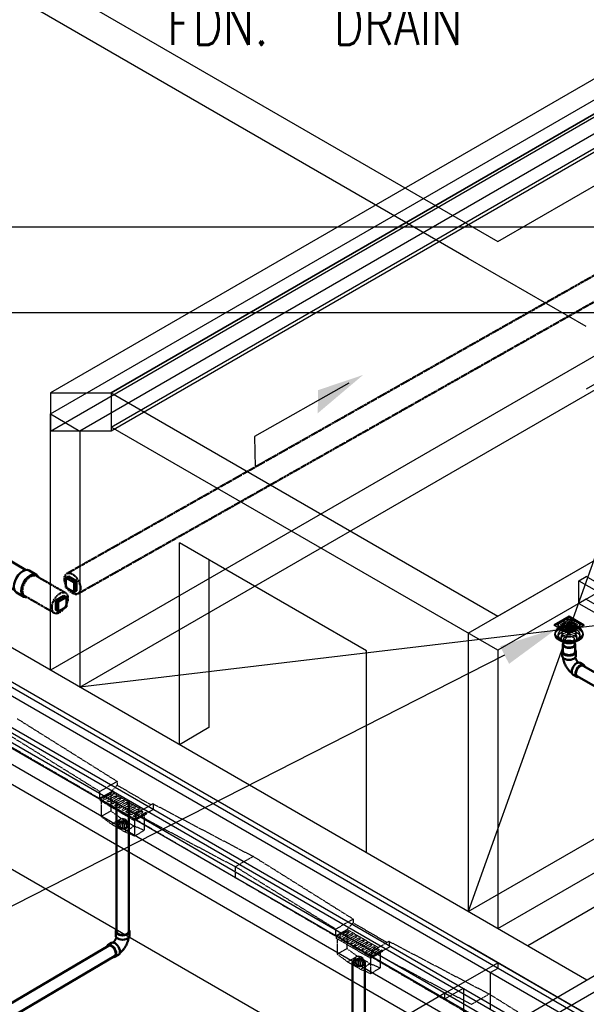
# Model space of a CAD drawing. Header units: inches. Extents: x -18562 to 16489, y -557 to 707.
# Tile 8 of 26: x 602 to 765, y 241 to 524. Entities that reach past the tile are written whole.
import ezdxf
from ezdxf import colors
from ezdxf.entities.mleader import LeaderData, LeaderLine
from ezdxf.math import Vec2, Vec3

# ---------------------------------------------------------------- set-up
doc = ezdxf.new("R2010")
doc.units = ezdxf.units.IN
doc.header["$LTSCALE"] = 0.5
doc.header["$MEASUREMENT"] = 0
for name, pattern in [('Dot 1_32_', [0.03125, 0, -0.03125]), ('Dot 1_32__2_', [0.03125, 0, -0.03125]), ('HIDDEN2', [0.1875, 0.125, -0.0625])]:
    doc.linetypes.add(name, pattern=pattern)
for name, color, linetype in [('M-DETL-LIGHT', 1, 'Continuous'), ('M-SECT-PATT', 8, 'Continuous'), ('P-PIPE', 3, 'Continuous'), ('S-ANNO-DIMS', 1, 'Continuous')]:
    doc.layers.add(name, color=color, linetype=linetype)
doc.styles.add('Annotative', font='romans.shx', dxfattribs={"width": 0.8, "height": 0.125})

# ---------------------------------------------------------------- blocks, each defined once
blk = doc.blocks.new('Bend - PVC - Sch 40 - DWV_USACE - Standard-V30-DRAINAGE ISOMETRIC')
at = {"layer": 'P-PIPE', "color": 90, "lineweight": 50}
for p, q in [((1286.15, -165.68), (1286.15, -166.91)), ((1290.11, -166.91), (1290.11, -165.68)), ((1284.96, -168.98), (1283.9, -169.6)), ((1285.91, -173.01), (1286.97, -172.39))]:
    blk.add_line(p, q, dxfattribs=at)
for points in [[(1286.3, -165.28, 0), (1286.22, -165.38, 0), (1286.15, -165.68, 0), (1286.22, -165.98, 0), (1286.42, -166.25, 0), (1286.73, -166.49, 0)], [(1286.73, -167.71, 0), (1286.42, -167.48, 0), (1286.22, -167.2, 0), (1286.15, -166.91, 0)], [(1286.73, -166.49, 0), (1287.14, -166.67, 0), (1287.62, -166.78, 0), (1288.13, -166.82, 0), (1288.64, -166.78, 0), (1289.12, -166.67, 0), (1289.53, -166.49, 0), (1289.85, -166.25, 0), (1290.04, -165.98, 0), (1290.11, -165.68, 0), (1290.04, -165.38, 0), (1289.97, -165.28, 0)], [(1290.11, -166.91, 0), (1290.04, -167.2, 0), (1289.85, -167.48, 0), (1289.53, -167.71, 0), (1289.12, -167.89, 0), (1288.64, -168.01, 0), (1288.13, -168.05, 0), (1287.62, -168.01, 0), (1287.14, -167.89, 0), (1286.73, -167.71, 0)], [(1284.89, -169.7, 0), (1284.53, -169.55, 0), (1284.19, -169.51, 0), (1283.91, -169.6, 0), (1283.69, -169.8, 0), (1283.6, -170, 0)], [(1285.44, -173.09, 0), (1285.62, -173.1, 0), (1285.91, -173.02, 0), (1286.13, -172.81, 0), (1286.26, -172.5, 0), (1286.31, -172.12, 0), (1286.25, -171.67, 0), (1286.11, -171.2, 0), (1285.89, -170.74, 0), (1285.59, -170.32, 0), (1285.25, -169.96, 0), (1284.89, -169.7, 0)], [(1284.96, -168.98, 0), (1284.97, -168.97, 0), (1285.25, -168.89, 0), (1285.59, -168.92, 0), (1285.95, -169.08, 0)], [(1286.32, -167.35, 0), (1286.3, -167.41, 0), (1286.28, -167.48, 0), (1286.26, -167.55, 0), (1286.24, -167.63, 0), (1286.21, -167.7, 0), (1286.18, -167.77, 0), (1286.15, -167.85, 0), (1286.12, -167.92, 0), (1286.08, -167.99, 0), (1286.04, -168.07, 0), (1286, -168.14, 0), (1285.96, -168.21, 0), (1285.92, -168.28, 0), (1285.87, -168.35, 0), (1285.83, -168.42, 0), (1285.78, -168.49, 0), (1285.73, -168.56, 0), (1285.68, -168.62, 0), (1285.63, -168.68, 0), (1285.58, -168.74, 0), (1285.53, -168.79, 0), (1285.48, -168.85, 0), (1285.43, -168.89, 0), (1285.42, -168.9, 0)], [(1285.95, -169.08, 0), (1286.31, -169.34, 0), (1286.65, -169.69, 0), (1286.95, -170.12, 0), (1287.17, -170.58, 0), (1287.31, -171.05, 0), (1287.37, -171.49, 0), (1287.32, -171.88, 0), (1287.19, -172.19, 0), (1286.97, -172.39, 0)], [(1289.85, -167.48, 0), (1289.84, -167.55, 0), (1289.82, -167.71, 0), (1289.79, -167.87, 0), (1289.76, -168.03, 0), (1289.72, -168.18, 0), (1289.68, -168.34, 0), (1289.63, -168.5, 0), (1289.59, -168.65, 0), (1289.53, -168.8, 0), (1289.48, -168.96, 0), (1289.42, -169.11, 0), (1289.35, -169.26, 0), (1289.28, -169.41, 0), (1289.21, -169.56, 0), (1289.14, -169.7, 0), (1289.06, -169.85, 0), (1288.98, -169.99, 0), (1288.89, -170.13, 0), (1288.8, -170.27, 0), (1288.71, -170.4, 0), (1288.62, -170.54, 0), (1288.52, -170.67, 0), (1288.42, -170.8, 0), (1288.32, -170.93, 0), (1288.21, -171.05, 0), (1288.1, -171.17, 0), (1287.99, -171.29, 0), (1287.88, -171.4, 0), (1287.76, -171.51, 0), (1287.64, -171.62, 0), (1287.51, -171.73, 0), (1287.39, -171.83, 0), (1287.33, -171.87, 0)]]:
    blk.add_polyline3d(points, dxfattribs=at)
for centre, start, end in [((1287.17, -166.17), 126.6849, 134.3783), ((1289.1, -166.17), 45.6217, 53.3151)]:
    blk.add_arc(centre, 1.24, start, end, dxfattribs=at)
blk = doc.blocks.new('Plug - PVC - Sch 40 - DWV_USACE - Standard-1073404-DRAINAGE ISOMETRIC ALTERNATE - PLAN 1')
at = {"layer": 'P-PIPE', "color": 90, "lineweight": 50}
for p, q in [((615.62, 361.09), (615.64, 363.81)), ((616.35, 364.21), (615.64, 363.81)), ((615.64, 363.81), (617.99, 362.45)), ((618.69, 362.85), (616.35, 364.21)), ((617.99, 362.45), (617.96, 359.74)), ((617.99, 362.45), (618.69, 362.85)), ((618.67, 360.14), (618.69, 362.85)), ((617.96, 359.74), (615.62, 361.09)), ((618.67, 360.14), (617.96, 359.74))]:
    blk.add_line(p, q, dxfattribs=at)
blk = doc.blocks.new('Bend - PVC - Sch 40 - DWV_USACE - Standard-V18-DRAINAGE ISOMETRIC ALTERNATE - PLAN 1')
at = {"layer": 'P-PIPE', "color": 90, "lineweight": 50}
for p, q in [((758.36, 342.62), (758.36, 341.4)), ((762.32, 341.4), (762.32, 342.62)), ((764.56, 338.75), (763.5, 339.36)), ((761.52, 335.93), (762.58, 335.32))]:
    blk.add_line(p, q, dxfattribs=at)
for points in [[(758.5, 343.02, 0), (758.43, 342.92, 0), (758.36, 342.62, 0)], [(758.36, 342.62, 0), (758.43, 342.33, 0), (758.63, 342.05, 0), (758.94, 341.82, 0), (759.35, 341.63, 0), (759.83, 341.52, 0), (760.34, 341.48, 0), (760.85, 341.52, 0), (761.33, 341.63, 0), (761.74, 341.82, 0)], [(761.74, 341.82, 0), (762.05, 342.05, 0), (762.25, 342.33, 0), (762.32, 342.62, 0)], [(762.32, 342.62, 0), (762.25, 342.92, 0), (762.17, 343.03, 0)], [(761.74, 340.59, 0), (761.33, 340.41, 0), (760.85, 340.3, 0), (760.34, 340.26, 0), (759.83, 340.3, 0), (759.35, 340.41, 0), (758.94, 340.59, 0), (758.63, 340.83, 0), (758.43, 341.1, 0), (758.36, 341.4, 0)], [(761.12, 336.47, 0), (761.1, 336.49, 0), (760.97, 336.59, 0), (760.85, 336.69, 0), (760.73, 336.8, 0), (760.61, 336.91, 0), (760.5, 337.02, 0), (760.39, 337.13, 0), (760.28, 337.25, 0), (760.17, 337.38, 0), (760.07, 337.5, 0), (759.97, 337.63, 0), (759.87, 337.76, 0), (759.78, 337.89, 0), (759.69, 338.02, 0), (759.6, 338.16, 0), (759.51, 338.3, 0), (759.43, 338.44, 0), (759.35, 338.58, 0), (759.28, 338.73, 0), (759.2, 338.87, 0), (759.14, 339.02, 0), (759.07, 339.17, 0), (759.01, 339.32, 0), (758.95, 339.47, 0), (758.9, 339.63, 0), (758.85, 339.78, 0), (758.8, 339.93, 0), (758.76, 340.09, 0), (758.72, 340.25, 0), (758.69, 340.4, 0), (758.66, 340.56, 0), (758.64, 340.72, 0), (758.63, 340.79, 0)], [(762.32, 341.4, 0), (762.25, 341.1, 0), (762.05, 340.83, 0), (761.74, 340.59, 0)], [(763.02, 339.45, 0), (762.99, 339.48, 0), (762.94, 339.53, 0), (762.89, 339.58, 0), (762.84, 339.64, 0), (762.79, 339.7, 0), (762.74, 339.76, 0), (762.7, 339.82, 0), (762.65, 339.89, 0), (762.6, 339.96, 0), (762.56, 340.02, 0), (762.52, 340.09, 0), (762.48, 340.17, 0), (762.44, 340.24, 0), (762.4, 340.31, 0), (762.36, 340.38, 0), (762.33, 340.46, 0), (762.3, 340.53, 0), (762.27, 340.6, 0), (762.24, 340.67, 0), (762.22, 340.74, 0), (762.19, 340.81, 0), (762.17, 340.88, 0), (762.16, 340.93, 0)], [(761.52, 335.93, 0), (761.29, 336.14, 0), (761.15, 336.45, 0), (761.11, 336.84, 0), (761.15, 337.29, 0), (761.29, 337.76, 0), (761.52, 338.22, 0), (761.81, 338.64, 0), (762.14, 339, 0), (762.51, 339.26, 0)], [(763.57, 338.65, 0), (763.2, 338.39, 0), (762.87, 338.03, 0), (762.58, 337.61, 0), (762.36, 337.14, 0), (762.22, 336.67, 0), (762.17, 336.23, 0), (762.22, 335.84, 0), (762.36, 335.53, 0), (762.58, 335.32, 0)], [(762.51, 339.26, 0), (762.87, 339.42, 0), (763.21, 339.45, 0), (763.5, 339.36, 0)], [(764.56, 338.75, 0), (764.27, 338.84, 0), (763.93, 338.81, 0), (763.57, 338.65, 0)], [(764.84, 338.4, 0), (764.78, 338.54, 0), (764.56, 338.75, 0)], [(762.58, 335.32, 0), (762.86, 335.23, 0)]]:
    blk.add_polyline3d(points, dxfattribs=at)
blk = doc.blocks.new('Plug - PVC - Sch 40 - DWV_USACE - Standard-V21-DRAINAGE ISOMETRIC ALTERNATE - PLAN 1')
at = {"layer": 'P-PIPE', "color": 90, "lineweight": 50}
for p, q in [((615.06, 358.66), (612.71, 357.3)), ((612.71, 357.3), (613.42, 356.89)), ((612.71, 354.6), (612.71, 357.3)), ((613.42, 356.89), (615.76, 358.25)), ((613.42, 354.19), (613.42, 356.89)), ((615.76, 358.25), (615.06, 358.66)), ((615.76, 358.25), (615.76, 355.54)), ((613.42, 354.19), (612.71, 354.6)), ((615.76, 355.54), (613.42, 354.19))]:
    blk.add_line(p, q, dxfattribs=at)
blk = doc.blocks.new('Plumbing_Joints_Spears_DWV_Tee_Reducing_Vent-Tee - P442-V27-DRAINAGE ISOMETRIC')
at = {"layer": 'P-PIPE', "color": 90, "lineweight": 50}
for p, q in [((2302.18, -613.9), (2300.05, -612.67)), ((2307.73, -617.49), (2302.01, -614.18)), ((2296.41, -618.99), (2298.05, -619.94)), ((2298.38, -619.75), (2297.32, -620.36)), ((2300.58, -618.69), (2298.87, -619.67)), ((2310.84, -618.9), (2308.72, -617.68)), ((2300.6, -622.71), (2302.33, -621.72)), ((2302.06, -621.87), (2304.42, -623.23)), ((2299.24, -623.7), (2300.3, -623.09)), ((2305.08, -623.99), (2307.2, -625.22))]:
    blk.add_line(p, q, dxfattribs=at)
for points in [[(2295.65, -617.32, 0), (2295.74, -616.5, 0), (2296, -615.63, 0), (2296.41, -614.78, 0), (2296.94, -614, 0), (2297.56, -613.34, 0), (2298.23, -612.85, 0), (2298.9, -612.57, 0), (2299.52, -612.51, 0), (2300.04, -612.67, 0)], [(2302.72, -614.56, 0), (2302.59, -614.28, 0), (2302.18, -613.9, 0), (2301.64, -613.73, 0), (2301.02, -613.79, 0), (2300.35, -614.08, 0), (2299.68, -614.56, 0), (2299.06, -615.22, 0), (2298.53, -616, 0), (2298.12, -616.86, 0), (2297.86, -617.72, 0), (2297.77, -618.54, 0)], [(2298.01, -618.41, 0), (2298.09, -617.66, 0), (2298.32, -616.87, 0), (2298.69, -616.1, 0), (2299.18, -615.39, 0), (2299.75, -614.79, 0), (2300.35, -614.35, 0), (2300.96, -614.09, 0), (2301.52, -614.03, 0), (2302.01, -614.18, 0)], [(2296.41, -618.99, 0), (2296, -618.61, 0), (2295.74, -618.04, 0), (2295.65, -617.32, 0)], [(2297.77, -618.54, 0), (2297.86, -619.26, 0), (2298.14, -619.89, 0)], [(2298.41, -619.74, 0), (2298.32, -619.58, 0), (2298.09, -619.06, 0), (2298.01, -618.41, 0)], [(2298.38, -619.75, 0), (2298.66, -619.67, 0), (2298.99, -619.7, 0), (2299.34, -619.85, 0), (2299.69, -620.1, 0), (2300.02, -620.45, 0), (2300.3, -620.86, 0), (2300.52, -621.31, 0), (2300.66, -621.77, 0), (2300.7, -622.21, 0)], [(2300.58, -618.69, 0), (2300.92, -618.56, 0), (2301.4, -618.57, 0), (2301.84, -618.82, 0), (2302.16, -619.27, 0), (2302.37, -619.84, 0), (2302.48, -620.45, 0), (2302.52, -621.01, 0)], [(2304.32, -622.32, 0), (2304.41, -621.5, 0), (2304.67, -620.64, 0), (2305.08, -619.78, 0), (2305.61, -619, 0), (2306.23, -618.35, 0), (2306.9, -617.86, 0), (2307.57, -617.57, 0), (2308.19, -617.51, 0), (2308.72, -617.68, 0)], [(2311.37, -619.54, 0), (2311.25, -619.28, 0), (2310.84, -618.9, 0), (2310.31, -618.74, 0), (2309.69, -618.8, 0), (2309.02, -619.08, 0), (2308.35, -619.57, 0), (2307.73, -620.23, 0), (2307.2, -621.01, 0), (2306.79, -621.86, 0), (2306.53, -622.73, 0), (2306.44, -623.55, 0)], [(2299.64, -622.82, 0), (2299.6, -622.38, 0), (2299.46, -621.93, 0), (2299.24, -621.48, 0), (2298.96, -621.06, 0), (2298.63, -620.72, 0), (2298.28, -620.46, 0), (2297.93, -620.31, 0), (2297.6, -620.28, 0), (2297.32, -620.36, 0), (2297.1, -620.57, 0), (2297.02, -620.74, 0)], [(2298.72, -623.76, 0), (2298.96, -623.79, 0), (2299.24, -623.7, 0), (2299.46, -623.5, 0), (2299.6, -623.2, 0), (2299.64, -622.82, 0)], [(2300.7, -622.21, 0), (2300.66, -622.59, 0), (2300.52, -622.89, 0), (2300.3, -623.09, 0)], [(2302.52, -621.01, 0), (2302.48, -621.44, 0), (2302.37, -621.69, 0), (2302.33, -621.72, 0)], [(2305.08, -623.99, 0), (2304.67, -623.61, 0), (2304.41, -623.04, 0), (2304.32, -622.32, 0)], [(2306.44, -623.55, 0), (2306.53, -624.27, 0), (2306.79, -624.84, 0), (2307.2, -625.22, 0), (2307.73, -625.38, 0), (2307.98, -625.36, 0)]]:
    blk.add_polyline3d(points, dxfattribs=at)
blk = doc.blocks.new('FloorDrain_Rect_USACE - 6_x6_ Strainer - 3_ Drain-1078163-DRAINAGE ISOMETRIC ALTERNATE - PLAN 2')
at = {"layer": 'P-PIPE', "color": 90}
for p, q in [((2303.25, -538.02), (2299, -540.47)), ((2299, -540.63), (2301.13, -539.41)), ((2299, -540.47), (2303.25, -542.92)), ((2299, -540.47), (2299, -540.63)), ((2301.13, -541.86), (2299, -540.63)), ((2303.25, -538.51), (2299.85, -540.47)), ((2299.85, -540.47), (2303.25, -542.43)), ((2303.25, -539), (2300.7, -540.47)), ((2300.7, -540.47), (2303.25, -541.94)), ((2301.13, -539.41), (2303.25, -538.18)), ((2305.37, -539.24), (2301.13, -541.69)), ((2305.37, -541.69), (2301.13, -539.24)), ((2303.25, -539.49), (2301.55, -540.47)), ((2301.55, -540.47), (2303.25, -541.45)), ((2303.25, -539.98), (2302.4, -540.47)), ((2302.4, -540.47), (2303.25, -540.96)), ((2307.49, -540.47), (2303.25, -538.02)), ((2303.25, -538.18), (2303.25, -538.02)), ((2303.25, -538.18), (2305.37, -539.41)), ((2306.64, -540.47), (2303.25, -538.51)), ((2305.79, -540.47), (2303.25, -539)), ((2304.94, -540.47), (2303.25, -539.49)), ((2304.1, -540.47), (2303.25, -539.98)), ((2303.25, -540.96), (2304.1, -540.47)), ((2303.25, -541.45), (2304.94, -540.47)), ((2303.25, -541.94), (2305.79, -540.47)), ((2303.25, -542.43), (2306.64, -540.47)), ((2303.25, -542.92), (2307.49, -540.47)), ((2305.37, -539.41), (2307.49, -540.63)), ((2307.49, -540.63), (2305.37, -541.86)), ((2307.49, -540.47), (2307.49, -540.63)), ((2299.18, -542.88), (2299.18, -543.12)), ((2299.18, -543.12), (2299.18, -543.37)), ((2300.04, -543.37), (2300.04, -544.01)), ((2303.25, -543.08), (2301.13, -541.86)), ((2301.22, -540.96), (2301.22, -542.88)), ((2305.37, -541.86), (2303.25, -543.08)), ((2303.25, -542.92), (2303.25, -543.08)), ((2305.28, -542.88), (2305.28, -540.96)), ((2306.46, -544.01), (2306.46, -543.37)), ((2307.31, -543.12), (2307.31, -542.88)), ((2307.31, -543.37), (2307.31, -543.12)), ((2300.89, -544.01), (2300.89, -544.6)), ((2301.75, -544.6), (2301.75, -546.08)), ((2304.75, -546.08), (2304.75, -544.6)), ((2305.6, -544.6), (2305.6, -544.01))]:
    blk.add_line(p, q, dxfattribs=at)
for points in [[(2301.13, -541.86, 0), (2300.65, -541.5, 0), (2300.35, -541.08, 0), (2300.25, -540.63, 0), (2300.35, -540.18, 0), (2300.65, -539.77, 0), (2301.13, -539.41, 0)], [(2306.12, -544.54, 0), (2306.77, -544.05, 0), (2307.17, -543.48, 0), (2307.31, -542.88, 0), (2307.17, -542.27, 0), (2306.77, -541.7, 0), (2306.12, -541.22, 0), (2305.28, -540.85, 0), (2304.3, -540.61, 0), (2303.25, -540.53, 0), (2302.2, -540.61, 0), (2301.22, -540.85, 0), (2300.37, -541.22, 0)], [(2301.13, -539.41, 0), (2301.75, -539.13, 0), (2302.47, -538.96, 0), (2303.25, -538.9, 0), (2304.02, -538.96, 0), (2304.75, -539.13, 0), (2305.37, -539.41, 0)], [(2304.68, -541.79, 0), (2304.26, -541.97, 0), (2303.77, -542.09, 0), (2303.25, -542.13, 0), (2302.72, -542.09, 0), (2302.23, -541.97, 0), (2301.81, -541.79, 0), (2301.49, -541.54, 0), (2301.29, -541.26, 0), (2301.22, -540.96, 0), (2301.29, -540.65, 0), (2301.49, -540.37, 0), (2301.81, -540.13, 0)], [(2301.81, -540.13, 0), (2302.23, -539.94, 0), (2302.72, -539.83, 0), (2303.25, -539.79, 0), (2303.77, -539.83, 0), (2304.26, -539.94, 0), (2304.68, -540.13, 0), (2305.01, -540.37, 0), (2305.21, -540.65, 0), (2305.28, -540.96, 0), (2305.21, -541.26, 0), (2305.01, -541.54, 0), (2304.68, -541.79, 0)], [(2305.37, -539.41, 0), (2305.85, -539.77, 0), (2306.14, -540.18, 0), (2306.25, -540.63, 0), (2306.14, -541.08, 0), (2305.85, -541.5, 0), (2305.37, -541.86, 0)], [(2300.37, -541.22, 0), (2299.73, -541.7, 0), (2299.32, -542.27, 0), (2299.18, -542.88, 0), (2299.32, -543.48, 0), (2299.73, -544.05, 0), (2300.37, -544.54, 0), (2301.22, -544.91, 0), (2302.2, -545.14, 0), (2303.25, -545.22, 0), (2304.3, -545.14, 0), (2305.28, -544.91, 0), (2306.12, -544.54, 0)], [(2306.12, -544.78, 0), (2305.28, -545.15, 0), (2304.3, -545.39, 0), (2303.25, -545.47, 0), (2302.2, -545.39, 0), (2301.22, -545.15, 0), (2300.37, -544.78, 0), (2299.73, -544.29, 0), (2299.32, -543.73, 0), (2299.18, -543.12, 0), (2299.32, -542.51, 0), (2299.73, -541.95, 0), (2300.37, -541.46, 0)], [(2300.37, -541.46, 0), (2299.73, -541.95, 0), (2299.32, -542.51, 0), (2299.18, -543.12, 0), (2299.32, -543.73, 0), (2299.73, -544.29, 0), (2300.37, -544.78, 0), (2301.22, -545.15, 0), (2302.2, -545.39, 0), (2303.25, -545.47, 0), (2304.3, -545.39, 0), (2305.28, -545.15, 0), (2306.12, -544.78, 0)], [(2306.12, -545.03, 0), (2305.28, -545.4, 0), (2304.3, -545.63, 0), (2303.25, -545.71, 0), (2302.2, -545.63, 0), (2301.22, -545.4, 0), (2300.37, -545.03, 0), (2299.73, -544.54, 0), (2299.32, -543.97, 0), (2299.18, -543.37, 0), (2299.32, -542.76, 0), (2299.73, -542.19, 0), (2300.37, -541.71, 0)], [(2300.98, -542.06, 0), (2300.47, -542.44, 0), (2300.15, -542.89, 0), (2300.04, -543.37, 0), (2300.15, -543.85, 0), (2300.47, -544.29, 0), (2300.98, -544.68, 0), (2301.64, -544.97, 0), (2302.42, -545.16, 0), (2303.25, -545.22, 0), (2304.08, -545.16, 0), (2304.85, -544.97, 0), (2305.52, -544.68, 0)], [(2305.52, -545.32, 0), (2304.85, -545.61, 0), (2304.08, -545.8, 0), (2303.25, -545.86, 0), (2302.42, -545.8, 0), (2301.64, -545.61, 0), (2300.98, -545.32, 0), (2300.47, -544.94, 0), (2300.15, -544.49, 0), (2300.04, -544.01, 0), (2300.15, -543.53, 0), (2300.47, -543.08, 0), (2300.98, -542.7, 0)], [(2300.37, -541.46, 0), (2301.22, -541.09, 0), (2302.2, -540.86, 0), (2303.25, -540.78, 0), (2304.3, -540.86, 0), (2305.28, -541.09, 0), (2306.12, -541.46, 0), (2306.77, -541.95, 0), (2307.17, -542.51, 0), (2307.31, -543.12, 0), (2307.17, -543.73, 0), (2306.77, -544.29, 0), (2306.12, -544.78, 0)], [(2306.12, -544.78, 0), (2306.77, -544.29, 0), (2307.17, -543.73, 0), (2307.31, -543.12, 0), (2307.17, -542.51, 0), (2306.77, -541.95, 0), (2306.12, -541.46, 0), (2305.28, -541.09, 0), (2304.3, -540.86, 0), (2303.25, -540.78, 0), (2302.2, -540.86, 0), (2301.22, -541.09, 0), (2300.37, -541.46, 0)], [(2300.37, -541.71, 0), (2301.22, -541.34, 0), (2302.2, -541.1, 0), (2303.25, -541.02, 0), (2304.3, -541.1, 0), (2305.28, -541.34, 0), (2306.12, -541.71, 0), (2306.77, -542.19, 0), (2307.17, -542.76, 0), (2307.31, -543.37, 0), (2307.17, -543.97, 0), (2306.77, -544.54, 0), (2306.12, -545.03, 0)], [(2301.58, -543.05, 0), (2301.21, -543.33, 0), (2300.97, -543.66, 0), (2300.89, -544.01, 0), (2300.97, -544.36, 0), (2301.21, -544.69, 0), (2301.58, -544.97, 0), (2302.07, -545.19, 0), (2302.64, -545.32, 0), (2303.25, -545.37, 0), (2303.86, -545.32, 0), (2304.42, -545.19, 0), (2304.91, -544.97, 0)], [(2305.52, -544.68, 0), (2306.03, -544.29, 0), (2306.35, -543.85, 0), (2306.46, -543.37, 0), (2306.35, -542.89, 0), (2306.03, -542.44, 0), (2305.52, -542.06, 0), (2304.85, -541.76, 0), (2304.08, -541.58, 0), (2303.25, -541.51, 0), (2302.42, -541.58, 0), (2301.64, -541.76, 0), (2300.98, -542.06, 0)], [(2300.98, -542.7, 0), (2301.64, -542.41, 0), (2302.42, -542.22, 0), (2303.25, -542.16, 0), (2304.08, -542.22, 0), (2304.85, -542.41, 0), (2305.52, -542.7, 0), (2306.03, -543.08, 0), (2306.35, -543.53, 0), (2306.46, -544.01, 0), (2306.35, -544.49, 0), (2306.03, -544.94, 0), (2305.52, -545.32, 0)], [(2305.37, -541.86, 0), (2304.75, -542.13, 0), (2304.02, -542.3, 0), (2303.25, -542.36, 0), (2302.47, -542.3, 0), (2301.75, -542.13, 0), (2301.13, -541.86, 0)], [(2304.68, -543.71, 0), (2304.26, -543.89, 0), (2303.77, -544.01, 0), (2303.25, -544.05, 0), (2302.72, -544.01, 0), (2302.23, -543.89, 0), (2301.81, -543.71, 0), (2301.49, -543.46, 0), (2301.29, -543.18, 0), (2301.22, -542.88, 0), (2301.29, -542.57, 0), (2301.49, -542.29, 0), (2301.81, -542.05, 0)], [(2304.91, -544.97, 0), (2305.29, -544.69, 0), (2305.52, -544.36, 0), (2305.6, -544.01, 0), (2305.52, -543.66, 0), (2305.29, -543.33, 0), (2304.91, -543.05, 0), (2304.42, -542.83, 0), (2303.86, -542.7, 0), (2303.25, -542.65, 0), (2302.64, -542.7, 0), (2302.07, -542.83, 0), (2301.58, -543.05, 0)], [(2301.58, -543.64, 0), (2302.07, -543.42, 0), (2302.64, -543.29, 0), (2303.25, -543.24, 0), (2303.86, -543.29, 0), (2304.42, -543.42, 0), (2304.91, -543.64, 0), (2305.29, -543.92, 0), (2305.52, -544.25, 0), (2305.6, -544.6, 0), (2305.52, -544.95, 0), (2305.29, -545.28, 0), (2304.91, -545.56, 0)], [(2301.81, -542.05, 0), (2302.23, -541.86, 0), (2302.72, -541.74, 0), (2303.25, -541.7, 0), (2303.77, -541.74, 0), (2304.26, -541.86, 0), (2304.68, -542.05, 0), (2305.01, -542.29, 0), (2305.21, -542.57, 0), (2305.28, -542.88, 0), (2305.21, -543.18, 0), (2305.01, -543.46, 0), (2304.68, -543.71, 0)], [(2304.91, -545.56, 0), (2304.42, -545.78, 0), (2303.86, -545.91, 0), (2303.25, -545.96, 0), (2302.64, -545.91, 0), (2302.07, -545.78, 0), (2301.58, -545.56, 0), (2301.21, -545.28, 0), (2300.97, -544.95, 0), (2300.89, -544.6, 0), (2300.97, -544.25, 0), (2301.21, -543.92, 0), (2301.58, -543.64, 0)], [(2304.31, -545.21, 0), (2304, -545.35, 0), (2303.64, -545.44, 0), (2303.25, -545.47, 0), (2302.86, -545.44, 0), (2302.5, -545.35, 0), (2302.19, -545.21, 0), (2301.95, -545.03, 0), (2301.8, -544.83, 0), (2301.75, -544.6, 0), (2301.8, -544.38, 0), (2301.95, -544.17, 0), (2302.19, -543.99, 0)], [(2304.31, -546.69, 0), (2304, -546.83, 0), (2303.64, -546.92, 0), (2303.25, -546.95, 0), (2302.86, -546.92, 0), (2302.5, -546.83, 0), (2302.19, -546.69, 0), (2301.95, -546.51, 0), (2301.8, -546.31, 0), (2301.75, -546.08, 0), (2301.8, -545.86, 0), (2301.95, -545.65, 0), (2302.19, -545.47, 0)], [(2302.19, -543.99, 0), (2302.5, -543.85, 0), (2302.86, -543.77, 0), (2303.25, -543.74, 0), (2303.64, -543.77, 0), (2304, -543.85, 0), (2304.31, -543.99, 0), (2304.55, -544.17, 0), (2304.7, -544.38, 0), (2304.75, -544.6, 0), (2304.7, -544.83, 0), (2304.55, -545.03, 0), (2304.31, -545.21, 0)], [(2302.19, -545.47, 0), (2302.5, -545.33, 0), (2302.86, -545.24, 0), (2303.25, -545.22, 0), (2303.64, -545.24, 0), (2304, -545.33, 0), (2304.31, -545.47, 0), (2304.55, -545.65, 0), (2304.7, -545.86, 0), (2304.75, -546.08, 0), (2304.7, -546.31, 0), (2304.55, -546.51, 0), (2304.31, -546.69, 0)]]:
    blk.add_polyline3d(points, dxfattribs=at)
blk = doc.blocks.new('Mechanical_Box_G_rvt-1-DRAINAGE ISOMETRIC')
for p, q in [((631.92, 293.75), (631.92, 291.73)), ((699.8, 254.18), (699.8, 252.16))]:
    blk.add_line(p, q)
at = {"layer": 'M-DETL-LIGHT', "linetype": 'HIDDEN2'}
for p, q in [((625.29, 300.36), (567.49, 334.05)), ((630.31, 305.28), (601.55, 323.31)), ((625.29, 302.41), (596.45, 320.34)), ((630.31, 305.23), (625.29, 302.35)), ((628.61, 302.26), (630.31, 304.2)), ((630.31, 305.23), (630.31, 304.2)), ((640.07, 298.51), (630.31, 304.2)), ((625.29, 302.35), (625.29, 300.36)), ((628.61, 302.26), (625.29, 300.36)), ((635.65, 294.32), (625.29, 300.36)), ((628.8, 302.14), (625.49, 300.24)), ((625.49, 300.24), (625.49, 299.74)), ((628.6, 301.66), (626.57, 300.5)), ((629.03, 301.3), (626.98, 300.13)), ((629.67, 301.03), (627.64, 299.87)), ((630.11, 300.68), (628.06, 299.51)), ((628.51, 301.58), (628.51, 296.81)), ((637.52, 297.06), (628.6, 302.25)), ((630.75, 300.4), (628.72, 299.24)), ((635.37, 293.98), (625.49, 299.74)), ((625.73, 299.6), (625.73, 295.19)), ((631.18, 300.05), (629.13, 298.88)), ((631.82, 299.78), (629.79, 298.62)), ((632.25, 299.42), (630.21, 298.25)), ((632.89, 299.15), (630.86, 297.99)), ((633.33, 298.8), (631.28, 297.63)), ((633.97, 298.53), (631.94, 297.37)), ((634.4, 298.17), (632.35, 297)), ((635.04, 297.9), (633.01, 296.74)), ((635.48, 297.55), (633.43, 296.37)), ((636.12, 297.27), (634.09, 296.11)), ((640.68, 298.86), (635.65, 295.99)), ((640.68, 298.86), (669.43, 283.74)), ((640.68, 298.86), (640.68, 297.19)), ((625.73, 295.19), (628.51, 296.81)), ((628.75, 292.97), (625.73, 295.19)), ((631.53, 294.59), (628.51, 296.81)), ((628.75, 292.97), (631.53, 294.59)), ((635.21, 292.44), (631.53, 294.59)), ((636.55, 296.92), (634.5, 295.75)), ((637.19, 296.65), (635.16, 295.49)), ((638.69, 296.38), (635.37, 294.48)), ((638.69, 295.87), (635.37, 293.98)), ((693.17, 260.79), (635.37, 294.48)), ((635.37, 294.48), (635.37, 293.98)), ((637.62, 296.29), (635.58, 295.12)), ((640.68, 297.19), (635.65, 294.32)), ((635.65, 295.99), (664.34, 280.77)), ((635.65, 295.99), (635.65, 294.32)), ((638.12, 295.55), (638.12, 291.21)), ((638.69, 296.38), (638.69, 295.87)), ((632.44, 290.82), (628.75, 292.97)), ((632.44, 290.82), (635.21, 292.44)), ((638.12, 291.21), (635.21, 292.44)), ((635.34, 293.99), (635.34, 289.59)), ((635.34, 289.59), (632.44, 290.82)), ((635.34, 289.59), (638.12, 291.21)), ((664.34, 280.77), (669.43, 283.74)), ((698.19, 265.71), (669.43, 283.74)), ((664.34, 277.53), (664.34, 280.77)), ((693.17, 262.84), (664.34, 280.77)), ((698.19, 265.65), (693.17, 262.78)), ((696.49, 262.69), (698.19, 264.63)), ((698.19, 265.65), (698.19, 264.63)), ((707.95, 258.94), (698.19, 264.63)), ((693.17, 262.78), (693.17, 260.79)), ((696.49, 262.69), (693.17, 260.79)), ((703.53, 254.74), (693.17, 260.79)), ((696.69, 262.57), (693.37, 260.67)), ((693.37, 260.67), (693.37, 260.17)), ((696.48, 262.09), (694.45, 260.93)), ((696.92, 261.73), (694.87, 260.56)), ((697.55, 261.46), (695.53, 260.3)), ((697.99, 261.11), (695.94, 259.93)), ((696.39, 262.01), (696.39, 257.24)), ((705.4, 257.49), (696.49, 262.68)), ((698.63, 260.83), (696.6, 259.67)), ((699.06, 260.48), (697.01, 259.31)), ((703.25, 254.41), (693.37, 260.17)), ((693.61, 260.03), (693.61, 255.62)), ((699.7, 260.21), (697.67, 259.05)), ((700.14, 259.85), (698.09, 258.68)), ((700.78, 259.58), (698.75, 258.42)), ((701.21, 259.23), (699.16, 258.06)), ((701.85, 258.96), (699.82, 257.8)), ((702.29, 258.6), (700.24, 257.43)), ((702.92, 258.33), (700.9, 257.17)), ((703.36, 257.98), (701.31, 256.8)), ((704, 257.7), (701.97, 256.54)), ((708.56, 259.29), (703.53, 256.42)), ((708.56, 259.29), (737.32, 244.17)), ((708.56, 259.29), (708.56, 257.62)), ((693.61, 255.62), (696.39, 257.24)), ((696.63, 253.4), (693.61, 255.62)), ((699.41, 255.02), (696.39, 257.24)), ((696.63, 253.4), (699.41, 255.02)), ((703.1, 252.87), (699.41, 255.02)), ((704.43, 257.35), (702.38, 256.18)), ((705.07, 257.08), (703.04, 255.92)), ((706.57, 256.81), (703.25, 254.91)), ((706.57, 256.3), (703.25, 254.41)), ((761.05, 221.21), (703.25, 254.91)), ((703.25, 254.91), (703.25, 254.41)), ((705.51, 256.72), (703.46, 255.55)), ((708.56, 257.62), (703.53, 254.74)), ((703.53, 256.42), (732.22, 241.2)), ((703.53, 256.42), (703.53, 254.74)), ((706, 255.98), (706, 251.64)), ((706.57, 256.81), (706.57, 256.3)), ((700.32, 251.25), (696.63, 253.4)), ((700.32, 251.25), (703.1, 252.87)), ((706, 251.64), (703.1, 252.87)), ((703.22, 254.42), (703.22, 250.02)), ((703.22, 250.02), (700.32, 251.25)), ((703.22, 250.02), (706, 251.64)), ((732.22, 241.2), (737.32, 244.17)), ((766.08, 226.14), (737.32, 244.17))]:
    blk.add_line(p, q, dxfattribs=at)
at = {"layer": 'M-DETL-LIGHT', "linetype": 'Continuous'}
for p, q in [((631.92, 293.8), (631.92, 291.89)), ((699.8, 254.23), (699.8, 252.31))]:
    blk.add_line(p, q, dxfattribs=at)
at = {"layer": 'M-DETL-LIGHT', "color": 1, "linetype": 'Continuous'}
for centre, radius, start, end in [((632.1, 292.84), 1.78, 95.745, 183.3375), ((631.74, 292.84), 1.78, 356.6625, 84.255), ((632.07, 292.79), 1.67, 129.6759, 176.1977), ((632.61, 292.36), 2.13, 131.7697, 173.1765), ((633.55, 292.16), 2.73, 141.495, 179.1974), ((637.71, 291.56), 6.43, 159.6343, 176.2953), ((626.13, 291.56), 6.43, 3.7047, 20.3657), ((630.3, 292.16), 2.73, 0.8026, 38.505), ((631.23, 292.36), 2.13, 6.8235, 48.2303), ((631.78, 292.79), 1.67, 3.8023, 50.3241), ((699.98, 253.27), 1.78, 95.745, 183.3375), ((699.63, 253.27), 1.78, 356.6625, 84.255), ((699.95, 253.22), 1.67, 129.6759, 176.1977), ((700.49, 252.79), 2.13, 131.7697, 173.1765), ((701.43, 252.59), 2.73, 141.495, 179.1974), ((705.59, 251.99), 6.43, 159.6343, 176.2953), ((694.01, 251.99), 6.43, 3.7047, 20.3657), ((698.18, 252.59), 2.73, 0.8026, 38.505), ((699.12, 252.79), 2.13, 6.8235, 48.2303), ((699.66, 253.22), 1.67, 3.8023, 50.3241)]:
    blk.add_arc(centre, radius, start, end, dxfattribs=at)
at = {"layer": 'M-DETL-LIGHT', "linetype": 'HIDDEN2', "extrusion": (0, 0, -1)}
for centre, start_param, end_param in [((626.8, 300.33), 0.920266, 4.095331), ((628.8, 301.47), 4.095331, 7.203451), ((629.87, 300.84), 4.095331, 7.203451), ((630.94, 300.22), 4.095331, 7.203451), ((627.87, 299.7), 0.920266, 4.095331), ((628.95, 299.07), 0.920266, 4.095331), ((630.02, 298.45), 0.920266, 4.095331), ((631.09, 297.82), 0.920266, 4.095331), ((632.02, 299.59), 4.095331, 7.203451), ((632.17, 297.2), 0.920266, 4.095331), ((633.09, 298.96), 4.095331, 7.203451), ((634.17, 298.34), 4.095331, 7.203451), ((635.24, 297.71), 4.095331, 7.203451), ((636.31, 297.09), 4.095331, 7.203451), ((633.24, 296.57), 0.920266, 4.095331), ((634.32, 295.94), 0.920266, 4.095331), ((635.39, 295.32), 0.920266, 4.095331), ((637.39, 296.46), 4.095331, 7.203451), ((694.68, 260.75), 0.920266, 4.095331), ((696.68, 261.9), 4.095331, 7.203451), ((697.75, 261.27), 4.095331, 7.203451), ((698.83, 260.64), 4.095331, 7.203451), ((695.75, 260.13), 0.920266, 4.095331), ((696.83, 259.5), 0.920266, 4.095331), ((697.9, 258.88), 0.920266, 4.095331), ((698.98, 258.25), 0.920266, 4.095331), ((699.9, 260.02), 4.095331, 7.203451), ((700.05, 257.62), 0.920266, 4.095331), ((700.97, 259.39), 4.095331, 7.203451), ((702.05, 258.77), 4.095331, 7.203451), ((703.12, 258.14), 4.095331, 7.203451), ((704.2, 257.51), 4.095331, 7.203451), ((701.12, 257), 0.920266, 4.095331), ((702.2, 256.37), 0.920266, 4.095331), ((703.27, 255.75), 0.920266, 4.095331), ((705.27, 256.89), 4.095331, 7.203451)]:
    blk.add_ellipse(centre, major_axis=(0.355, 0.042), ratio=0.675017, start_param=start_param, end_param=end_param, dxfattribs=at)
at = {"layer": 'M-DETL-LIGHT', "linetype": 'HIDDEN2'}
for centre in [(631.92, 292.74), (699.8, 253.17)]:
    blk.add_ellipse(centre, major_axis=(1.6, 0), ratio=0.6329, start_param=0, end_param=3.141593, dxfattribs=at)
at = {"layer": 'M-DETL-LIGHT', "extrusion": (0, 0, -1)}
for centre in [(631.92, 292.74), (699.8, 253.17)]:
    blk.add_ellipse(centre, major_axis=(1.6, 0), ratio=0.6329, start_param=0, end_param=3.141593, dxfattribs=at)
at = {"layer": 'P-PIPE', "color": 90, "linetype": 'HIDDEN2', "lineweight": 50}
for p, q in [((776.73, 455.98), (615.86, 365.04)), ((619.12, 359.28), (779.99, 450.22)), ((615.52, 359.48), (606.97, 364.42)), ((603.65, 358.69), (612.21, 353.75))]:
    blk.add_line(p, q, dxfattribs=at)
at = {"layer": 'P-PIPE', "color": 90, "lineweight": 50}
for p, q in [((758.57, 344.7), (758.57, 342.61)), ((762.07, 342.61), (762.07, 344.7)), ((821.87, 305.37), (764.42, 338.54)), ((762.67, 335.51), (820.12, 302.34)), ((630.17, 299.75), (630.17, 262.15)), ((633.67, 262.15), (633.67, 299.75)), ((627.81, 258.03), (552.81, 213.83)), ((554.58, 210.82), (629.58, 255.02)), ((698.05, 253.17), (698.05, 222.96)), ((701.55, 222.96), (701.55, 253.17))]:
    blk.add_line(p, q, dxfattribs=at)
at = {"layer": 'P-PIPE', "color": 90, "linetype": 'Dot 1_32_', "lineweight": 50}
for points in [[(603.06, 360.15, 0), (603.14, 360.89, 0), (603.38, 361.68, 0), (603.75, 362.46, 0), (604.23, 363.17, 0), (604.8, 363.76, 0), (605.4, 364.2, 0)], [(605.4, 364.2, 0), (606.01, 364.46, 0), (606.58, 364.52, 0), (607.06, 364.37, 0)], [(603.7, 358.68, 0), (603.38, 358.98, 0), (603.14, 359.49, 0), (603.06, 360.15, 0)]]:
    blk.add_polyline3d(points, dxfattribs=at)
at = {"layer": 'P-PIPE', "color": 90, "linetype": 'Dot 1_32__2_', "lineweight": 50}
for points in [[(617.51, 364.88, 0), (616.91, 365.14, 0), (616.34, 365.19, 0), (615.85, 365.04, 0), (615.47, 364.69, 0), (615.23, 364.17, 0), (615.15, 363.51, 0)], [(615.15, 363.51, 0), (615.22, 362.76, 0), (615.45, 361.97, 0), (615.82, 361.19, 0), (616.3, 360.48, 0), (616.86, 359.88, 0), (617.47, 359.44, 0)], [(619.83, 360.81, 0), (619.76, 361.56, 0), (619.53, 362.35, 0), (619.16, 363.13, 0), (618.68, 363.84, 0), (618.12, 364.44, 0), (617.51, 364.88, 0)], [(616.21, 357.97, 0), (616.13, 358.62, 0), (615.89, 359.14, 0), (615.52, 359.48, 0), (615.04, 359.63, 0), (614.47, 359.58, 0), (613.87, 359.32, 0)], [(617.47, 359.44, 0), (618.07, 359.18, 0), (618.64, 359.13, 0), (619.13, 359.28, 0), (619.51, 359.63, 0), (619.75, 360.15, 0), (619.83, 360.81, 0)], [(613.87, 359.32, 0), (613.26, 358.88, 0), (612.69, 358.28, 0), (612.21, 357.57, 0), (611.84, 356.8, 0), (611.6, 356.01, 0), (611.52, 355.26, 0)], [(613.87, 353.91, 0), (614.47, 354.35, 0), (615.04, 354.95, 0), (615.52, 355.66, 0), (615.89, 356.43, 0), (616.13, 357.22, 0), (616.21, 357.97, 0)], [(611.52, 355.26, 0), (611.6, 354.61, 0), (611.84, 354.09, 0), (612.21, 353.75, 0), (612.69, 353.6, 0), (613.26, 353.65, 0), (613.87, 353.91, 0)]]:
    blk.add_polyline3d(points, dxfattribs=at)
at = {"layer": 'P-PIPE', "color": 90, "lineweight": 50}
for points in [[(759.08, 345.42, 0), (758.8, 345.21, 0), (758.63, 344.97, 0), (758.57, 344.7, 0), (758.63, 344.44, 0), (758.8, 344.2, 0), (759.08, 343.99, 0)], [(761.56, 345.42, 0), (761.2, 345.58, 0), (760.77, 345.68, 0), (760.32, 345.71, 0), (759.87, 345.68, 0), (759.45, 345.58, 0), (759.08, 345.42, 0)], [(761.56, 343.99, 0), (761.84, 344.2, 0), (762.01, 344.44, 0), (762.07, 344.7, 0), (762.01, 344.97, 0), (761.84, 345.21, 0), (761.56, 345.42, 0)], [(759.08, 341.9, 0), (758.8, 342.11, 0), (758.63, 342.35, 0), (758.57, 342.61, 0), (758.58, 342.64, 0)], [(759.08, 343.99, 0), (759.45, 343.83, 0), (759.87, 343.73, 0), (760.32, 343.69, 0), (760.77, 343.73, 0), (761.2, 343.83, 0), (761.56, 343.99, 0)], [(762.06, 342.64, 0), (762.07, 342.61, 0), (762.01, 342.35, 0), (761.84, 342.11, 0), (761.56, 341.9, 0)], [(761.56, 341.9, 0), (761.2, 341.74, 0), (760.77, 341.64, 0), (760.32, 341.6, 0), (759.87, 341.64, 0), (759.45, 341.74, 0), (759.08, 341.9, 0)], [(762.31, 336.31, 0), (762.35, 336.7, 0), (762.48, 337.12, 0), (762.67, 337.53, 0), (762.93, 337.9, 0), (763.23, 338.22, 0), (763.55, 338.45, 0)], [(763.55, 338.45, 0), (763.87, 338.59, 0), (764.17, 338.62, 0), (764.42, 338.54, 0)], [(762.67, 335.51, 0), (762.48, 335.69, 0), (762.35, 335.96, 0), (762.31, 336.31, 0)], [(630.68, 293.46, 0), (630.41, 293.25, 0), (630.23, 293, 0), (630.17, 292.74, 0), (630.23, 292.48, 0), (630.41, 292.24, 0), (630.68, 292.03, 0)], [(633.16, 293.46, 0), (632.8, 293.62, 0), (632.37, 293.72, 0), (631.92, 293.75, 0), (631.47, 293.72, 0), (631.05, 293.62, 0), (630.68, 293.46, 0)], [(630.68, 292.03, 0), (631.05, 291.87, 0), (631.47, 291.76, 0), (631.92, 291.73, 0), (632.37, 291.76, 0), (632.8, 291.87, 0), (633.16, 292.03, 0)], [(633.16, 292.03, 0), (633.44, 292.24, 0), (633.61, 292.48, 0), (633.67, 292.74, 0), (633.61, 293, 0), (633.44, 293.25, 0), (633.16, 293.46, 0)], [(630.68, 261.44, 0), (630.41, 261.65, 0), (630.23, 261.89, 0), (630.17, 262.15, 0)], [(633.16, 261.44, 0), (632.8, 261.28, 0), (632.37, 261.18, 0), (631.92, 261.14, 0), (631.47, 261.18, 0), (631.05, 261.28, 0), (630.68, 261.44, 0)], [(633.67, 262.15, 0), (633.61, 261.89, 0), (633.44, 261.65, 0), (633.16, 261.44, 0)], [(627.81, 258.04, 0), (628.06, 258.11, 0), (628.36, 258.08, 0), (628.68, 257.95, 0)], [(628.68, 257.95, 0), (629, 257.71, 0), (629.3, 257.4, 0), (629.56, 257.03, 0), (629.76, 256.62, 0), (629.89, 256.2, 0), (629.93, 255.81, 0)], [(629.93, 255.81, 0), (629.89, 255.47, 0), (629.77, 255.2, 0), (629.58, 255.02, 0)], [(698.57, 253.88, 0), (698.29, 253.68, 0), (698.11, 253.43, 0), (698.05, 253.17, 0), (698.11, 252.91, 0), (698.29, 252.66, 0), (698.57, 252.46, 0)], [(701.04, 253.88, 0), (700.68, 254.04, 0), (700.26, 254.15, 0), (699.8, 254.18, 0), (699.35, 254.15, 0), (698.93, 254.04, 0), (698.57, 253.88, 0)], [(698.57, 252.46, 0), (698.93, 252.29, 0), (699.35, 252.19, 0), (699.8, 252.16, 0), (700.26, 252.19, 0), (700.68, 252.29, 0), (701.04, 252.46, 0)], [(701.04, 252.46, 0), (701.32, 252.66, 0), (701.49, 252.91, 0), (701.55, 253.17, 0), (701.49, 253.43, 0), (701.32, 253.68, 0), (701.04, 253.88, 0)]]:
    blk.add_polyline3d(points, dxfattribs=at)
for name, p in [('Plumbing_Joints_Spears_DWV_Tee_Reducing_Vent-Tee - P442-V27-DRAINAGE ISOMETRIC', (-1703.71, 983.61)), ('Plug - PVC - Sch 40 - DWV_USACE - Standard-1073404-DRAINAGE ISOMETRIC ALTERNATE - PLAN 1', (-0.02, -0.01)), ('Plug - PVC - Sch 40 - DWV_USACE - Standard-V21-DRAINAGE ISOMETRIC ALTERNATE - PLAN 1', (-0.02, -0.01)), ('FloorDrain_Rect_USACE - 6_x6_ Strainer - 3_ Drain-1078163-DRAINAGE ISOMETRIC ALTERNATE - PLAN 2', (-1542.93, 890.79)), ('Bend - PVC - Sch 40 - DWV_USACE - Standard-V18-DRAINAGE ISOMETRIC ALTERNATE - PLAN 1', (-0.02, -0.01)), ('Bend - PVC - Sch 40 - DWV_USACE - Standard-V30-DRAINAGE ISOMETRIC', (-656.21, 427.83))]:
    blk.add_blockref(name, p, dxfattribs=at)

msp = doc.modelspace()

# ---------------------------------------------------------------- hatches: boundary and pattern name
at = {"layer": 'S-ANNO-DIMS', "lineweight": -3}
h = msp.add_hatch(color=256, dxfattribs=at)
h.dxf.hatch_style = 1
h.paths.add_polyline_path([(701.09, 422.16), (688.03, 411.13), (688.15, 417.8)])

# ---------------------------------------------------------------- linework, layer by layer
at = {"layer": 'M-SECT-PATT', "lineweight": -3}
for p, q in [((478.91, 611.2), (739.83, 460.56)), ((731.35, 455.66), (470.43, 606.3)), ((1231.98, 539.9), (748.49, 257.97)), ((789.33, 519.87), (611.14, 416.99)), ((806.81, 519.87), (628.62, 416.99)), ((628.62, 416.99), (806.81, 519.87)), ((1223.5, 515.26), (693.16, 206.01)), ((628.62, 407.19), (806.81, 510.07)), ((611.14, 410.94), (780.85, 508.91)), ((611.14, 406.03), (789.33, 508.91)), ((806.81, 508.91), (628.62, 406.04)), ((789.33, 504.02), (619.63, 406.04)), ((739.83, 460.56), (773.78, 480.15)), ((780.85, 464.64), (380.62, 464.64)), ((765.46, 248.17), (395.47, 461.78)), ((386.99, 456.88), (731.35, 258.07)), ((765.29, 436.06), (731.35, 455.66)), ((739.83, 352.78), (918.02, 455.66)), ((351.63, 447.9), (714.38, 238.47)), ((731.35, 347.88), (901.05, 445.86)), ((918.02, 445.86), (739.83, 342.98)), ((918.02, 445.86), (739.83, 342.98)), ((807.72, 442.59), (765.29, 418.1)), ((380.62, 440.14), (780.85, 440.14)), ((789.33, 440.14), (611.14, 337.27)), ((619.63, 332.37), (789.33, 430.35)), ((789.33, 430.35), (731.35, 267.86)), ((1281.89, -113.68), (351.63, 423.41)), ((611.14, 416.99), (628.62, 416.99)), ((611.14, 416.99), (611.14, 406.03)), ((628.62, 416.99), (739.83, 352.78)), ((628.62, 416.99), (628.62, 406.04)), ((611.14, 337.27), (611.14, 410.94)), ((611.14, 410.94), (619.63, 406.04)), ((476.79, 405.04), (765.11, 238.58)), ((628.62, 406.04), (611.14, 406.03)), ((619.63, 406.04), (619.63, 332.37)), ((739.83, 342.98), (628.62, 407.19)), ((762.99, 235.72), (474.67, 402.18)), ((765.11, 236.94), (476.79, 403.41)), ((466.89, 397.69), (755.21, 231.23)), ((749.91, 229.8), (461.59, 396.26)), ((749.91, 228.17), (461.59, 394.63)), ((762.99, 225.1), (474.67, 391.57)), ((466.89, 387.08), (755.21, 220.61)), ((648.23, 315.85), (648.23, 373.93)), ((702.02, 342.88), (648.23, 373.93)), ((656.71, 369.03), (656.71, 320.75)), ((901.05, 365.84), (619.63, 332.37)), ((731.35, 267.86), (901.05, 365.84)), ((739.83, 262.96), (918.02, 365.84)), ((763.17, 362.99), (765.29, 364.21)), ((763.17, 356.45), (763.17, 362.99)), ((763.17, 362.99), (988.03, 233.16)), ((990.15, 234.39), (765.29, 364.21)), ((739.83, 262.96), (909.54, 360.94)), ((765.29, 357.68), (763.17, 356.45)), ((765.29, 357.68), (985.91, 230.3)), ((763.17, 356.45), (983.79, 229.08)), ((943.48, 346.25), (714.38, 213.97)), ((731.35, 347.88), (731.35, 267.86)), ((702.02, 284.8), (702.02, 342.88)), ((739.83, 342.98), (739.83, 262.96)), ((656.71, 320.75), (648.23, 315.85)), ((739.83, 262.96), (773.78, 282.56)), ((765.29, 238.47), (731.35, 258.07)), ((724.64, 244.39), (739.84, 253.17)), ((739.84, 253.17), (739.84, 251.54)), ((739.84, 251.54), (737.72, 250.31)), ((737.72, 239.7), (737.72, 250.31)), ((724.64, 244.39), (693.16, 226.22)), ((724.64, 242.76), (729.94, 245.82)), ((724.64, 242.76), (724.64, 244.39)), ((729.94, 245.82), (729.94, 235.21))]:
    msp.add_line(p, q, dxfattribs=at)
at = {"layer": 'S-ANNO-DIMS', "lineweight": -3}
msp.add_lwpolyline([(696.97, 419.76), (669.89, 404.46), (670.06, 395.68)], dxfattribs=at)

# ---------------------------------------------------------------- block references
at = {"color": 9}
msp.add_blockref('Mechanical_Box_G_rvt-1-DRAINAGE ISOMETRIC', (0, 0), dxfattribs=at)

# ---------------------------------------------------------------- leaders
at = {"layer": 'S-ANNO-DIMS', "lineweight": -3}
ml = msp.add_multileader_mtext('Standard', dxfattribs=at)
ml.set_content('MECHANICAL ROOM VENTILATION PIPES REF: S405A AND S707A', color=2, style='Annotative')
ml.set_leader_properties()
ml.build(insert=Vec2(0, 0))
ml.multileader.update_dxf_attribs({"dogleg_length": 0.36, "arrow_head_size": 17.28, "scale": 96})
ctx = ml.context
ctx.base_point, ctx.scale, ctx.char_height, ctx.arrow_head_size, ctx.landing_gap_size, ctx.plane_origin = Vec3(635.99, 660.02), 96, 12, 17.28, 8.64, Vec3(889.71, 603.62)
ctx.text_align_type = 2
notes = []
notes.append((ctx, [(1, (1, 1, 0), (795.02, 660.02), (-1, 0), 8.27, [(1, [(910, 404.93), (876.99, 379.41)], 0, [])])]))
ctx.mtext.insert, ctx.mtext.width, ctx.mtext.defined_height, ctx.mtext.alignment, ctx.mtext.flow_direction = Vec3(778.12, 666.02), 162.439, 75.97, 3, 5
ml = msp.add_multileader_mtext('Standard', dxfattribs=at)
ml.set_content('6"%%C PERF.\\PFDN.^IDRAIN', color=2, style='Annotative')
ml.set_leader_properties()
ml.build(insert=Vec2(0, 0))
ml.multileader.update_dxf_attribs({"dogleg_length": 0.36, "arrow_head_size": 17.28, "scale": 96})
ctx = ml.context
ctx.base_point, ctx.scale, ctx.char_height, ctx.arrow_head_size, ctx.landing_gap_size, ctx.plane_origin = Vec3(636.05, 543.06), 96, 12, 17.28, 8.64, Vec3(627.23, 548.4)
notes.append((ctx, [(0, (1, 1, 0), (601.49, 543.06), (1, 0), 34.56, [(0, [(536.89, 405.28)], 0, [])])]))
ctx.mtext.insert, ctx.mtext.flow_direction = Vec3(644.69, 549.06), 5
ml = msp.add_multileader_mtext('Standard', dxfattribs=at)
ml.set_content('3"%%C DRAIN IN MECHANICAL ROOM', color=2, style='Annotative')
ml.set_leader_properties()
ml.build(insert=Vec2(0, 0))
ml.multileader.update_dxf_attribs({"text_right_attachment_type": 3, "dogleg_length": 0.36, "arrow_head_size": 17.28, "scale": 96})
ctx = ml.context
ctx.base_point, ctx.scale, ctx.char_height, ctx.arrow_head_size, ctx.landing_gap_size, ctx.plane_origin = Vec3(328.15, 248.02), 96, 12, 17.28, 8.64, Vec3(277.76, 212.95)
ctx.right_attachment, ctx.text_align_type = 3, 2
notes.append((ctx, [(1, (1, 1, 0), (475.08, 205.73), (-1, 0), 34.56, [(0, [(757.17, 349.47)], 0, [])])]))
ctx.mtext.insert, ctx.mtext.width, ctx.mtext.defined_height, ctx.mtext.alignment, ctx.mtext.flow_direction = Vec3(431.88, 254.02), 99.1747, 75.52, 3, 5
for ctx, leaders in notes:
    for number, flags, end, landing, length, lines in leaders:
        leader = LeaderData()
        leader.index, (leader.has_last_leader_line, leader.has_dogleg_vector, leader.attachment_direction) = number, flags
        leader.last_leader_point, leader.dogleg_vector, leader.dogleg_length = Vec3(end), Vec3(landing), length
        for number, points, colour, breaks in lines:
            line = LeaderLine()
            line.index, line.vertices, line.color, line.breaks = number, Vec3.list(points), colors.encode_raw_color(colour), breaks
            leader.lines.append(line)
        ctx.leaders.append(leader)

doc.saveas('drawing.dxf')
